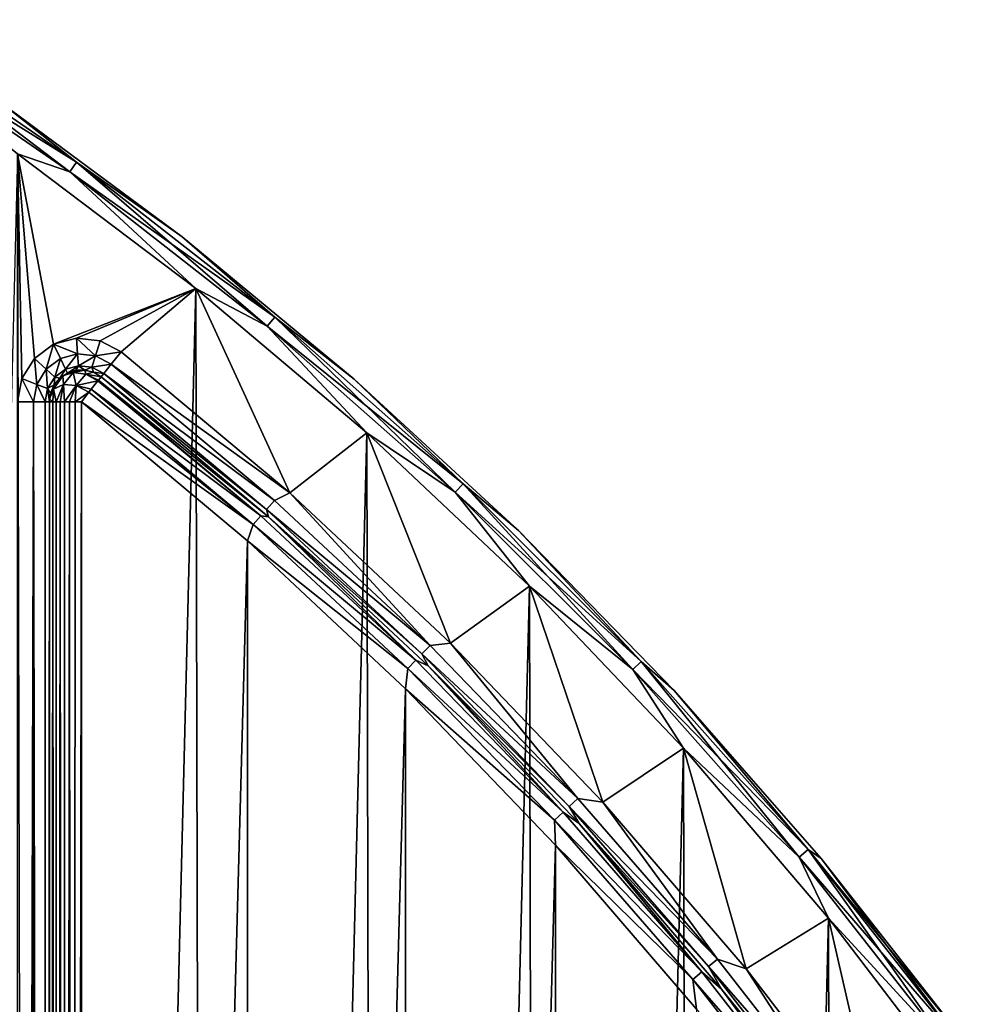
# Model space of a CAD drawing. Header units: millimetres. Extents: x -65 to 65, y -82 to 87.
# Tile 223 of 223: x 38 to 52, y 62 to 77. Entities that reach past the tile are written whole.
import ezdxf

# ---------------------------------------------------------------- set-up
doc = ezdxf.new("R2010")
doc.units = ezdxf.units.MM
doc.header["$LTSCALE"] = 101.851852
for name, color, linetype in [('811', 7, 'CONTINUOUS'), ('812', 7, 'CONTINUOUS'), ('814', 7, 'CONTINUOUS'), ('824', 7, 'CONTINUOUS'), ('947', 7, 'CONTINUOUS'), ('948', 7, 'CONTINUOUS'), ('949', 7, 'CONTINUOUS'), ('952', 7, 'CONTINUOUS'), ('953', 7, 'CONTINUOUS'), ('965', 7, 'CONTINUOUS'), ('966', 7, 'CONTINUOUS'), ('967', 7, 'CONTINUOUS'), ('968', 7, 'CONTINUOUS'), ('971', 7, 'CONTINUOUS'), ('972', 7, 'CONTINUOUS')]:
    doc.layers.add(name, color=color, linetype=linetype)

msp = doc.modelspace()

# ---------------------------------------------------------------- linework, layer by layer
at = {"layer": '811', "linetype": 'CONTINUOUS'}
for points in [[(37.5, 71.098, 75), (37.504, 74.976, 75), (37.569, 71.463, 75), (37.5, 71.098, 75)], [(37.504, 74.976, 75), (40.29, 72.868, 75), (38.065, 71.998, 75), (37.504, 74.976, 75)], [(37.569, 71.463, 75), (37.504, 74.976, 75), (37.766, 71.777, 75), (37.569, 71.463, 75)], [(37.766, 71.777, 75), (37.504, 74.976, 75), (38.065, 71.998, 75), (37.766, 71.777, 75)], [(38.065, 71.998, 75), (40.29, 72.868, 75), (38.423, 72.095, 75), (38.065, 71.998, 75)], [(38.423, 72.095, 75), (40.29, 72.868, 75), (38.792, 72.054, 75), (38.423, 72.095, 75)], [(38.792, 72.054, 75), (40.29, 72.868, 75), (39.121, 71.882, 75), (38.792, 72.054, 75)], [(39.121, 71.882, 75), (40.29, 72.868, 75), (41.757, 69.673, 75), (39.121, 71.882, 75)], [(40.29, 72.868, 75), (42.959, 70.612, 75), (41.757, 69.673, 75), (40.29, 72.868, 75)], [(41.757, 69.673, 75), (42.959, 70.612, 75), (44.269, 67.324, 75), (41.757, 69.673, 75)], [(42.959, 70.612, 75), (45.501, 68.216, 75), (44.269, 67.324, 75), (42.959, 70.612, 75)], [(44.269, 67.324, 75), (45.501, 68.216, 75), (46.649, 64.842, 75), (44.269, 67.324, 75)], [(45.501, 68.216, 75), (47.909, 65.685, 75), (46.649, 64.842, 75), (45.501, 68.216, 75)], [(46.649, 64.842, 75), (47.909, 65.685, 75), (48.89, 62.233, 75), (46.649, 64.842, 75)], [(47.909, 65.685, 75), (50.178, 63.027, 75), (48.89, 62.233, 75), (47.909, 65.685, 75)], [(48.89, 62.233, 75), (50.178, 63.027, 75), (50.986, 59.506, 75), (48.89, 62.233, 75)], [(50.178, 63.027, 75), (52.298, 60.251, 75), (50.986, 59.506, 75), (50.178, 63.027, 75)]]:
    msp.add_3dface(points, dxfattribs=at)
at = {"layer": '812', "linetype": 'CONTINUOUS'}
for points in [[(37.736, -29.809, 87.5), (37.504, 74.976, 87.5), (34.849, -31.775, 87.5), (37.736, -29.809, 87.5)], [(40.29, 72.868, 87.5), (37.504, 74.976, 87.5), (37.736, -29.809, 87.5), (40.29, 72.868, 87.5)], [(40.513, -27.689, 87.5), (40.29, 72.868, 87.5), (37.736, -29.809, 87.5), (40.513, -27.689, 87.5)], [(42.959, 70.612, 87.5), (40.29, 72.868, 87.5), (40.513, -27.689, 87.5), (42.959, 70.612, 87.5)], [(43.172, -25.421, 87.5), (42.959, 70.612, 87.5), (40.513, -27.689, 87.5), (43.172, -25.421, 87.5)], [(45.501, 68.216, 87.5), (42.959, 70.612, 87.5), (43.172, -25.421, 87.5), (45.501, 68.216, 87.5)], [(45.703, -23.013, 87.5), (45.501, 68.216, 87.5), (43.172, -25.421, 87.5), (45.703, -23.013, 87.5)], [(47.909, 65.685, 87.5), (45.501, 68.216, 87.5), (45.703, -23.013, 87.5), (47.909, 65.685, 87.5)], [(48.101, -20.472, 87.5), (47.909, 65.685, 87.5), (45.703, -23.013, 87.5), (48.101, -20.472, 87.5)], [(50.178, 63.027, 87.5), (47.909, 65.685, 87.5), (48.101, -20.472, 87.5), (50.178, 63.027, 87.5)], [(50.357, -17.804, 87.5), (50.178, 63.027, 87.5), (48.101, -20.472, 87.5), (50.357, -17.804, 87.5)], [(52.298, 60.251, 87.5), (50.178, 63.027, 87.5), (50.357, -17.804, 87.5), (52.298, 60.251, 87.5)]]:
    msp.add_3dface(points, dxfattribs=at)
at = {"layer": '814', "linetype": 'CONTINUOUS'}
for points in [[(38, -26.098, 75.5), (38, 71.098, 75.5), (38, -26.098, 84.5), (38, -26.098, 75.5)], [(38, -26.098, 84.5), (38, 71.098, 75.5), (38, 71.098, 84.5), (38, -26.098, 84.5)]]:
    msp.add_3dface(points, dxfattribs=at)
at = {"layer": '824', "linetype": 'CONTINUOUS'}
for points in [[(37.5, -26.098, 75), (37.5, 71.098, 75), (37.75, 71.098, 75.067), (37.5, -26.098, 75)], [(37.75, -26.098, 75.067), (37.5, -26.098, 75), (37.75, 71.098, 75.067), (37.75, -26.098, 75.067)], [(37.933, -26.098, 75.25), (37.75, -26.098, 75.067), (37.75, 71.098, 75.067), (37.933, -26.098, 75.25)], [(37.933, 71.098, 75.25), (37.933, -26.098, 75.25), (37.75, 71.098, 75.067), (37.933, 71.098, 75.25)], [(38, 71.098, 75.5), (38, -26.098, 75.5), (37.933, -26.098, 75.25), (38, 71.098, 75.5)], [(38, 71.098, 75.5), (37.933, -26.098, 75.25), (37.933, 71.098, 75.25), (38, 71.098, 75.5)]]:
    msp.add_3dface(points, dxfattribs=at)
at = {"layer": '947', "linetype": 'CONTINUOUS'}
for points in [[(38.5, -26.098, 85), (38.5, 71.098, 85), (41.095, 68.925, 85), (38.5, -26.098, 85)], [(41.095, -23.925, 85), (38.5, -26.098, 85), (41.095, 68.925, 85), (41.095, -23.925, 85)], [(43.567, 66.613, 85), (41.095, -23.925, 85), (41.095, 68.925, 85), (43.567, 66.613, 85)], [(43.567, -21.613, 85), (41.095, -23.925, 85), (43.567, 66.613, 85), (43.567, -21.613, 85)], [(45.909, 64.17, 85), (43.567, -21.613, 85), (43.567, 66.613, 85), (45.909, 64.17, 85)], [(45.909, -19.17, 85), (43.567, -21.613, 85), (45.909, 64.17, 85), (45.909, -19.17, 85)], [(48.114, 61.603, 85), (45.909, -19.17, 85), (45.909, 64.17, 85), (48.114, 61.603, 85)]]:
    msp.add_3dface(points, dxfattribs=at)
at = {"layer": '948', "linetype": 'CONTINUOUS'}
for points in [[(37.27, 75.754, 87), (40.075, 73.676, 87), (37.27, 75.754, 75.5), (37.27, 75.754, 87)], [(37.27, 75.754, 75.5), (40.075, 73.676, 87), (40.075, 73.676, 75.5), (37.27, 75.754, 75.5)], [(40.075, 73.676, 87), (42.764, 71.452, 87), (40.075, 73.676, 75.5), (40.075, 73.676, 87)], [(40.075, 73.676, 75.5), (42.764, 71.452, 87), (42.764, 71.452, 75.5), (40.075, 73.676, 75.5)], [(42.764, 71.452, 87), (45.33, 69.085, 87), (42.764, 71.452, 75.5), (42.764, 71.452, 87)], [(42.764, 71.452, 75.5), (45.33, 69.085, 87), (45.33, 69.085, 75.5), (42.764, 71.452, 75.5)], [(45.33, 69.085, 87), (47.765, 66.585, 87), (45.33, 69.085, 75.5), (45.33, 69.085, 87)], [(45.33, 69.085, 75.5), (47.765, 66.585, 87), (47.765, 66.585, 75.5), (45.33, 69.085, 75.5)], [(47.765, 66.585, 87), (50.063, 63.958, 87), (47.765, 66.585, 75.5), (47.765, 66.585, 87)], [(47.765, 66.585, 75.5), (50.063, 63.958, 87), (50.063, 63.958, 75.5), (47.765, 66.585, 75.5)], [(50.063, 63.958, 87), (52.216, 61.211, 87), (50.063, 63.958, 75.5), (50.063, 63.958, 87)], [(50.063, 63.958, 75.5), (52.216, 61.211, 87), (52.216, 61.211, 75.5), (50.063, 63.958, 75.5)]]:
    msp.add_3dface(points, dxfattribs=at)
at = {"layer": '949', "linetype": 'CONTINUOUS'}
for points in [[(41.426, 69.299, 84.5), (38.81, 71.49, 84.5), (41.426, 69.299, 75.5), (41.426, 69.299, 84.5)], [(41.426, 69.299, 75.5), (38.81, 71.49, 84.5), (38.81, 71.49, 75.5), (41.426, 69.299, 75.5)], [(43.918, 66.969, 84.5), (41.426, 69.299, 84.5), (43.918, 66.969, 75.5), (43.918, 66.969, 84.5)], [(43.918, 66.969, 75.5), (41.426, 69.299, 84.5), (41.426, 69.299, 75.5), (43.918, 66.969, 75.5)], [(46.279, 64.506, 84.5), (43.918, 66.969, 84.5), (46.279, 64.506, 75.5), (46.279, 64.506, 84.5)], [(46.279, 64.506, 75.5), (43.918, 66.969, 84.5), (43.918, 66.969, 75.5), (46.279, 64.506, 75.5)], [(48.502, 61.918, 84.5), (46.279, 64.506, 84.5), (48.502, 61.918, 75.5), (48.502, 61.918, 84.5)], [(48.502, 61.918, 75.5), (46.279, 64.506, 84.5), (46.279, 64.506, 75.5), (48.502, 61.918, 75.5)], [(50.581, 59.213, 84.5), (48.502, 61.918, 84.5), (50.581, 59.213, 75.5), (50.581, 59.213, 84.5)], [(50.581, 59.213, 75.5), (48.502, 61.918, 84.5), (48.502, 61.918, 75.5), (50.581, 59.213, 75.5)]]:
    msp.add_3dface(points, dxfattribs=at)
at = {"layer": '952', "linetype": 'CONTINUOUS'}
for points in [[(35.089, 76.918, 87.433), (38.318, 74.695, 87.433), (35.188, 77.072, 87.25), (35.089, 76.918, 87.433)], [(37.27, 75.754, 87), (35.188, 77.072, 87.25), (38.426, 74.842, 87.25), (37.27, 75.754, 87)], [(35.188, 77.072, 87.25), (38.318, 74.695, 87.433), (38.426, 74.842, 87.25), (35.188, 77.072, 87.25)], [(35.089, 76.918, 87.433), (37.504, 74.976, 87.5), (38.318, 74.695, 87.433), (35.089, 76.918, 87.433)], [(40.075, 73.676, 87), (37.27, 75.754, 87), (38.426, 74.842, 87.25), (40.075, 73.676, 87)], [(37.504, 74.976, 87.5), (40.29, 72.868, 87.5), (38.318, 74.695, 87.433), (37.504, 74.976, 87.5)], [(38.318, 74.695, 87.433), (41.406, 72.28, 87.433), (38.426, 74.842, 87.25), (38.318, 74.695, 87.433)], [(40.075, 73.676, 87), (38.426, 74.842, 87.25), (41.523, 72.421, 87.25), (40.075, 73.676, 87)], [(38.426, 74.842, 87.25), (41.406, 72.28, 87.433), (41.523, 72.421, 87.25), (38.426, 74.842, 87.25)], [(38.318, 74.695, 87.433), (40.29, 72.868, 87.5), (41.406, 72.28, 87.433), (38.318, 74.695, 87.433)], [(42.764, 71.452, 87), (40.075, 73.676, 87), (41.523, 72.421, 87.25), (42.764, 71.452, 87)], [(40.29, 72.868, 87.5), (42.959, 70.612, 87.5), (41.406, 72.28, 87.433), (40.29, 72.868, 87.5)], [(41.406, 72.28, 87.433), (44.342, 69.684, 87.433), (41.523, 72.421, 87.25), (41.406, 72.28, 87.433)], [(42.764, 71.452, 87), (41.523, 72.421, 87.25), (44.468, 69.817, 87.25), (42.764, 71.452, 87)], [(41.523, 72.421, 87.25), (44.342, 69.684, 87.433), (44.468, 69.817, 87.25), (41.523, 72.421, 87.25)], [(41.406, 72.28, 87.433), (42.959, 70.612, 87.5), (44.342, 69.684, 87.433), (41.406, 72.28, 87.433)], [(45.33, 69.085, 87), (42.764, 71.452, 87), (44.468, 69.817, 87.25), (45.33, 69.085, 87)], [(42.959, 70.612, 87.5), (45.501, 68.216, 87.5), (44.342, 69.684, 87.433), (42.959, 70.612, 87.5)], [(44.342, 69.684, 87.433), (47.116, 66.914, 87.433), (44.468, 69.817, 87.25), (44.342, 69.684, 87.433)], [(45.33, 69.085, 87), (44.468, 69.817, 87.25), (47.249, 67.04, 87.25), (45.33, 69.085, 87)], [(44.468, 69.817, 87.25), (47.116, 66.914, 87.433), (47.249, 67.04, 87.25), (44.468, 69.817, 87.25)], [(44.342, 69.684, 87.433), (45.501, 68.216, 87.5), (47.116, 66.914, 87.433), (44.342, 69.684, 87.433)], [(47.765, 66.585, 87), (45.33, 69.085, 87), (47.249, 67.04, 87.25), (47.765, 66.585, 87)], [(45.501, 68.216, 87.5), (47.909, 65.685, 87.5), (47.116, 66.914, 87.433), (45.501, 68.216, 87.5)], [(47.116, 66.914, 87.433), (49.717, 63.982, 87.433), (47.249, 67.04, 87.25), (47.116, 66.914, 87.433)], [(47.765, 66.585, 87), (47.249, 67.04, 87.25), (49.858, 64.099, 87.25), (47.765, 66.585, 87)], [(47.249, 67.04, 87.25), (49.717, 63.982, 87.433), (49.858, 64.099, 87.25), (47.249, 67.04, 87.25)], [(47.116, 66.914, 87.433), (47.909, 65.685, 87.5), (49.717, 63.982, 87.433), (47.116, 66.914, 87.433)], [(50.063, 63.958, 87), (47.765, 66.585, 87), (49.858, 64.099, 87.25), (50.063, 63.958, 87)], [(47.909, 65.685, 87.5), (50.178, 63.027, 87.5), (49.717, 63.982, 87.433), (47.909, 65.685, 87.5)], [(49.717, 63.982, 87.433), (52.136, 60.897, 87.433), (49.858, 64.099, 87.25), (49.717, 63.982, 87.433)], [(50.063, 63.958, 87), (49.858, 64.099, 87.25), (52.284, 61.006, 87.25), (50.063, 63.958, 87)], [(49.858, 64.099, 87.25), (52.136, 60.897, 87.433), (52.284, 61.006, 87.25), (49.858, 64.099, 87.25)], [(49.717, 63.982, 87.433), (50.178, 63.027, 87.5), (52.136, 60.897, 87.433), (49.717, 63.982, 87.433)], [(52.216, 61.211, 87), (50.063, 63.958, 87), (52.284, 61.006, 87.25), (52.216, 61.211, 87)], [(50.178, 63.027, 87.5), (52.298, 60.251, 87.5), (52.136, 60.897, 87.433), (50.178, 63.027, 87.5)]]:
    msp.add_3dface(points, dxfattribs=at)
at = {"layer": '953', "linetype": 'CONTINUOUS'}
for points in [[(35.188, 77.072, 75.25), (38.426, 74.843, 75.25), (35.089, 76.918, 75.067), (35.188, 77.072, 75.25)], [(35.188, 77.072, 75.25), (37.27, 75.754, 75.5), (38.426, 74.843, 75.25), (35.188, 77.072, 75.25)], [(37.504, 74.976, 75), (35.089, 76.918, 75.067), (38.318, 74.695, 75.067), (37.504, 74.976, 75)], [(35.089, 76.918, 75.067), (38.426, 74.843, 75.25), (38.318, 74.695, 75.067), (35.089, 76.918, 75.067)], [(37.27, 75.754, 75.5), (40.075, 73.676, 75.5), (38.426, 74.843, 75.25), (37.27, 75.754, 75.5)], [(40.29, 72.868, 75), (37.504, 74.976, 75), (38.318, 74.695, 75.067), (40.29, 72.868, 75)], [(38.426, 74.843, 75.25), (41.523, 72.421, 75.25), (38.318, 74.695, 75.067), (38.426, 74.843, 75.25)], [(38.426, 74.843, 75.25), (40.075, 73.676, 75.5), (41.523, 72.421, 75.25), (38.426, 74.843, 75.25)], [(40.29, 72.868, 75), (38.318, 74.695, 75.067), (41.406, 72.281, 75.067), (40.29, 72.868, 75)], [(38.318, 74.695, 75.067), (41.523, 72.421, 75.25), (41.406, 72.281, 75.067), (38.318, 74.695, 75.067)], [(40.075, 73.676, 75.5), (42.764, 71.452, 75.5), (41.523, 72.421, 75.25), (40.075, 73.676, 75.5)], [(42.959, 70.612, 75), (40.29, 72.868, 75), (41.406, 72.281, 75.067), (42.959, 70.612, 75)], [(41.523, 72.421, 75.25), (44.468, 69.817, 75.25), (41.406, 72.281, 75.067), (41.523, 72.421, 75.25)], [(41.523, 72.421, 75.25), (42.764, 71.452, 75.5), (44.468, 69.817, 75.25), (41.523, 72.421, 75.25)], [(42.959, 70.612, 75), (41.406, 72.281, 75.067), (44.342, 69.684, 75.067), (42.959, 70.612, 75)], [(41.406, 72.281, 75.067), (44.468, 69.817, 75.25), (44.342, 69.684, 75.067), (41.406, 72.281, 75.067)], [(42.764, 71.452, 75.5), (45.33, 69.085, 75.5), (44.468, 69.817, 75.25), (42.764, 71.452, 75.5)], [(45.501, 68.216, 75), (42.959, 70.612, 75), (44.342, 69.684, 75.067), (45.501, 68.216, 75)], [(44.468, 69.817, 75.25), (47.25, 67.04, 75.25), (44.342, 69.684, 75.067), (44.468, 69.817, 75.25)], [(44.468, 69.817, 75.25), (45.33, 69.085, 75.5), (47.25, 67.04, 75.25), (44.468, 69.817, 75.25)], [(45.501, 68.216, 75), (44.342, 69.684, 75.067), (47.116, 66.914, 75.067), (45.501, 68.216, 75)], [(44.342, 69.684, 75.067), (47.25, 67.04, 75.25), (47.116, 66.914, 75.067), (44.342, 69.684, 75.067)], [(45.33, 69.085, 75.5), (47.765, 66.585, 75.5), (47.25, 67.04, 75.25), (45.33, 69.085, 75.5)], [(47.909, 65.685, 75), (45.501, 68.216, 75), (47.116, 66.914, 75.067), (47.909, 65.685, 75)], [(47.25, 67.04, 75.25), (49.858, 64.099, 75.25), (47.116, 66.914, 75.067), (47.25, 67.04, 75.25)], [(47.25, 67.04, 75.25), (47.765, 66.585, 75.5), (49.858, 64.099, 75.25), (47.25, 67.04, 75.25)], [(47.909, 65.685, 75), (47.116, 66.914, 75.067), (49.718, 63.982, 75.067), (47.909, 65.685, 75)], [(47.116, 66.914, 75.067), (49.858, 64.099, 75.25), (49.718, 63.982, 75.067), (47.116, 66.914, 75.067)], [(47.765, 66.585, 75.5), (50.063, 63.958, 75.5), (49.858, 64.099, 75.25), (47.765, 66.585, 75.5)], [(50.178, 63.027, 75), (47.909, 65.685, 75), (49.718, 63.982, 75.067), (50.178, 63.027, 75)], [(49.858, 64.099, 75.25), (52.284, 61.006, 75.25), (49.718, 63.982, 75.067), (49.858, 64.099, 75.25)], [(50.063, 63.958, 75.5), (52.216, 61.211, 75.5), (49.858, 64.099, 75.25), (50.063, 63.958, 75.5)], [(49.858, 64.099, 75.25), (52.216, 61.211, 75.5), (52.284, 61.006, 75.25), (49.858, 64.099, 75.25)], [(50.178, 63.027, 75), (49.718, 63.982, 75.067), (52.137, 60.897, 75.067), (50.178, 63.027, 75)], [(49.718, 63.982, 75.067), (52.284, 61.006, 75.25), (52.137, 60.897, 75.067), (49.718, 63.982, 75.067)], [(52.298, 60.251, 75), (50.178, 63.027, 75), (52.137, 60.897, 75.067), (52.298, 60.251, 75)]]:
    msp.add_3dface(points, dxfattribs=at)
at = {"layer": '965', "linetype": 'CONTINUOUS'}
for points in [[(38.555, 71.595, 84.5), (38.282, 71.548, 84.5), (38.555, 71.595, 75.5), (38.555, 71.595, 84.5)], [(38.555, 71.595, 75.5), (38.282, 71.548, 84.5), (38.415, 71.591, 75.5), (38.555, 71.595, 75.5)], [(38.415, 71.591, 75.5), (38.282, 71.548, 84.5), (38.282, 71.548, 75.5), (38.415, 71.591, 75.5)], [(38.69, 71.56, 84.5), (38.555, 71.595, 84.5), (38.69, 71.56, 75.5), (38.69, 71.56, 84.5)], [(38.69, 71.56, 75.5), (38.555, 71.595, 84.5), (38.555, 71.595, 75.5), (38.69, 71.56, 75.5)], [(38.21, 71.505, 84.5), (38.076, 71.364, 84.5), (38.166, 71.47, 75.5), (38.21, 71.505, 84.5)], [(38.166, 71.47, 75.5), (38.076, 71.364, 84.5), (38.076, 71.364, 75.5), (38.166, 71.47, 75.5)], [(38.282, 71.548, 75.5), (38.21, 71.505, 84.5), (38.166, 71.47, 75.5), (38.282, 71.548, 75.5)], [(38.282, 71.548, 84.5), (38.21, 71.505, 84.5), (38.282, 71.548, 75.5), (38.282, 71.548, 84.5)], [(38.81, 71.49, 75.5), (38.81, 71.49, 84.5), (38.69, 71.56, 84.5), (38.81, 71.49, 75.5)], [(38.81, 71.49, 75.5), (38.69, 71.56, 84.5), (38.69, 71.56, 75.5), (38.81, 71.49, 75.5)], [(38.076, 71.364, 84.5), (38.002, 71.143, 84.5), (38.076, 71.364, 75.5), (38.076, 71.364, 84.5)], [(38.076, 71.364, 75.5), (38.002, 71.143, 84.5), (38.019, 71.236, 75.5), (38.076, 71.364, 75.5)], [(38, 71.098, 84.5), (38, 71.098, 75.5), (38.019, 71.236, 75.5), (38, 71.098, 84.5)], [(38.002, 71.143, 84.5), (38, 71.098, 84.5), (38.019, 71.236, 75.5), (38.002, 71.143, 84.5)]]:
    msp.add_3dface(points, dxfattribs=at)
at = {"layer": '966', "linetype": 'CONTINUOUS'}
for points in [[(38, -26.098, 84.5), (38, 71.098, 84.5), (38.053, 71.098, 84.724), (38, -26.098, 84.5)], [(38.019, -26.098, 84.638), (38, -26.098, 84.5), (38.053, 71.098, 84.724), (38.019, -26.098, 84.638)], [(38.046, -26.098, 84.709), (38.019, -26.098, 84.638), (38.053, 71.098, 84.724), (38.046, -26.098, 84.709)], [(38.101, -26.098, 84.802), (38.046, -26.098, 84.709), (38.053, 71.098, 84.724), (38.101, -26.098, 84.802)], [(38.106, 71.098, 84.808), (38.101, -26.098, 84.802), (38.053, 71.098, 84.724), (38.106, 71.098, 84.808)], [(38.111, -26.098, 84.815), (38.101, -26.098, 84.802), (38.106, 71.098, 84.808), (38.111, -26.098, 84.815)], [(38.167, 71.098, 84.873), (38.111, -26.098, 84.815), (38.106, 71.098, 84.808), (38.167, 71.098, 84.873)], [(38.22, -26.098, 84.914), (38.111, -26.098, 84.815), (38.167, 71.098, 84.873), (38.22, -26.098, 84.914)], [(38.237, 71.098, 84.925), (38.22, -26.098, 84.914), (38.167, 71.098, 84.873), (38.237, 71.098, 84.925)], [(38.354, -26.098, 84.978), (38.22, -26.098, 84.914), (38.315, 71.098, 84.965), (38.354, -26.098, 84.978)], [(38.315, 71.098, 84.965), (38.22, -26.098, 84.914), (38.237, 71.098, 84.925), (38.315, 71.098, 84.965)], [(38.401, 71.098, 84.99), (38.354, -26.098, 84.978), (38.315, 71.098, 84.965), (38.401, 71.098, 84.99)], [(38.5, 71.098, 85), (38.5, -26.098, 85), (38.354, -26.098, 84.978), (38.5, 71.098, 85)], [(38.5, 71.098, 85), (38.354, -26.098, 84.978), (38.401, 71.098, 84.99), (38.5, 71.098, 85)]]:
    msp.add_3dface(points, dxfattribs=at)
at = {"layer": '967', "linetype": 'CONTINUOUS'}
for points in [[(41.306, 69.315, 84.75), (38.655, 71.294, 84.933), (38.758, 71.424, 84.778), (41.306, 69.315, 84.75)], [(38.769, 71.437, 84.75), (41.306, 69.315, 84.75), (38.758, 71.424, 84.778), (38.769, 71.437, 84.75)], [(38.81, 71.49, 84.5), (41.426, 69.299, 84.5), (38.769, 71.437, 84.75), (38.81, 71.49, 84.5)], [(41.426, 69.299, 84.5), (41.306, 69.315, 84.75), (38.769, 71.437, 84.75), (41.426, 69.299, 84.5)], [(38.655, 71.294, 84.933), (41.185, 69.178, 84.933), (38.619, 71.247, 84.962), (38.655, 71.294, 84.933)], [(41.185, 69.178, 84.933), (38.655, 71.294, 84.933), (41.306, 69.315, 84.75), (41.185, 69.178, 84.933)], [(41.185, 69.178, 84.933), (38.5, 71.098, 85), (38.619, 71.247, 84.962), (41.185, 69.178, 84.933)], [(41.095, 68.925, 85), (38.5, 71.098, 85), (41.185, 69.178, 84.933), (41.095, 68.925, 85)], [(43.728, 67.062, 84.75), (41.185, 69.178, 84.933), (41.306, 69.315, 84.75), (43.728, 67.062, 84.75)], [(41.426, 69.299, 84.5), (43.728, 67.062, 84.75), (41.306, 69.315, 84.75), (41.426, 69.299, 84.5)], [(41.426, 69.299, 84.5), (43.918, 66.969, 84.5), (43.728, 67.062, 84.75), (41.426, 69.299, 84.5)], [(43.6, 66.931, 84.933), (41.095, 68.925, 85), (41.185, 69.178, 84.933), (43.6, 66.931, 84.933)], [(43.6, 66.931, 84.933), (41.185, 69.178, 84.933), (43.728, 67.062, 84.75), (43.6, 66.931, 84.933)], [(43.567, 66.613, 85), (41.095, 68.925, 85), (43.6, 66.931, 84.933), (43.567, 66.613, 85)], [(46.027, 64.683, 84.75), (43.6, 66.931, 84.933), (43.728, 67.062, 84.75), (46.027, 64.683, 84.75)], [(43.918, 66.969, 84.5), (46.027, 64.683, 84.75), (43.728, 67.062, 84.75), (43.918, 66.969, 84.5)], [(43.918, 66.969, 84.5), (46.279, 64.506, 84.5), (46.027, 64.683, 84.75), (43.918, 66.969, 84.5)], [(45.892, 64.559, 84.933), (43.567, 66.613, 85), (43.6, 66.931, 84.933), (45.892, 64.559, 84.933)], [(45.892, 64.559, 84.933), (43.6, 66.931, 84.933), (46.027, 64.683, 84.75), (45.892, 64.559, 84.933)], [(45.909, 64.17, 85), (43.567, 66.613, 85), (45.892, 64.559, 84.933), (45.909, 64.17, 85)], [(48.197, 62.186, 84.75), (45.892, 64.559, 84.933), (46.027, 64.683, 84.75), (48.197, 62.186, 84.75)], [(46.279, 64.506, 84.5), (48.197, 62.186, 84.75), (46.027, 64.683, 84.75), (46.279, 64.506, 84.5)], [(48.055, 62.07, 84.933), (45.909, 64.17, 85), (45.892, 64.559, 84.933), (48.055, 62.07, 84.933)], [(48.055, 62.07, 84.933), (45.892, 64.559, 84.933), (48.197, 62.186, 84.75), (48.055, 62.07, 84.933)], [(46.279, 64.506, 84.5), (48.502, 61.918, 84.5), (48.197, 62.186, 84.75), (46.279, 64.506, 84.5)], [(48.114, 61.603, 85), (45.909, 64.17, 85), (48.055, 62.07, 84.933), (48.114, 61.603, 85)], [(50.231, 59.578, 84.75), (48.055, 62.07, 84.933), (48.197, 62.186, 84.75), (50.231, 59.578, 84.75)], [(48.502, 61.918, 84.5), (50.231, 59.578, 84.75), (48.197, 62.186, 84.75), (48.502, 61.918, 84.5)], [(50.083, 59.469, 84.933), (48.114, 61.603, 85), (48.055, 62.07, 84.933), (50.083, 59.469, 84.933)], [(50.083, 59.469, 84.933), (48.055, 62.07, 84.933), (50.231, 59.578, 84.75), (50.083, 59.469, 84.933)], [(48.502, 61.918, 84.5), (50.581, 59.213, 84.5), (50.231, 59.578, 84.75), (48.502, 61.918, 84.5)]]:
    msp.add_3dface(points, dxfattribs=at)
at = {"layer": '968', "linetype": 'CONTINUOUS'}
for points in [[(39.121, 71.882, 75), (41.757, 69.673, 75), (38.966, 71.686, 75.067), (39.121, 71.882, 75)], [(41.516, 69.553, 75.067), (38.852, 71.542, 75.25), (38.966, 71.686, 75.067), (41.516, 69.553, 75.067)], [(41.757, 69.673, 75), (41.516, 69.553, 75.067), (38.966, 71.686, 75.067), (41.757, 69.673, 75)], [(41.395, 69.416, 75.25), (38.81, 71.49, 75.5), (38.852, 71.542, 75.25), (41.395, 69.416, 75.25)], [(41.426, 69.299, 75.5), (38.81, 71.49, 75.5), (41.395, 69.416, 75.25), (41.426, 69.299, 75.5)], [(41.395, 69.416, 75.25), (38.852, 71.542, 75.25), (41.516, 69.553, 75.067), (41.395, 69.416, 75.25)], [(41.757, 69.673, 75), (43.95, 67.288, 75.067), (41.516, 69.553, 75.067), (41.757, 69.673, 75)], [(41.757, 69.673, 75), (44.269, 67.324, 75), (43.95, 67.288, 75.067), (41.757, 69.673, 75)], [(43.95, 67.288, 75.067), (41.395, 69.416, 75.25), (41.516, 69.553, 75.067), (43.95, 67.288, 75.067)], [(43.822, 67.157, 75.25), (41.426, 69.299, 75.5), (41.395, 69.416, 75.25), (43.822, 67.157, 75.25)], [(43.822, 67.157, 75.25), (41.395, 69.416, 75.25), (43.95, 67.288, 75.067), (43.822, 67.157, 75.25)], [(43.918, 66.969, 75.5), (41.426, 69.299, 75.5), (43.822, 67.157, 75.25), (43.918, 66.969, 75.5)], [(46.261, 64.897, 75.067), (43.822, 67.157, 75.25), (43.95, 67.288, 75.067), (46.261, 64.897, 75.067)], [(44.269, 67.324, 75), (46.261, 64.897, 75.067), (43.95, 67.288, 75.067), (44.269, 67.324, 75)], [(44.269, 67.324, 75), (46.649, 64.842, 75), (46.261, 64.897, 75.067), (44.269, 67.324, 75)], [(46.125, 64.774, 75.25), (43.918, 66.969, 75.5), (43.822, 67.157, 75.25), (46.125, 64.774, 75.25)], [(46.125, 64.774, 75.25), (43.822, 67.157, 75.25), (46.261, 64.897, 75.067), (46.125, 64.774, 75.25)], [(46.279, 64.506, 75.5), (43.918, 66.969, 75.5), (46.125, 64.774, 75.25), (46.279, 64.506, 75.5)], [(48.441, 62.388, 75.067), (46.125, 64.774, 75.25), (46.261, 64.897, 75.067), (48.441, 62.388, 75.067)], [(46.649, 64.842, 75), (48.441, 62.388, 75.067), (46.261, 64.897, 75.067), (46.649, 64.842, 75)], [(46.649, 64.842, 75), (48.89, 62.233, 75), (48.441, 62.388, 75.067), (46.649, 64.842, 75)], [(48.3, 62.271, 75.25), (46.279, 64.506, 75.5), (46.125, 64.774, 75.25), (48.3, 62.271, 75.25)], [(48.3, 62.271, 75.25), (46.125, 64.774, 75.25), (48.441, 62.388, 75.067), (48.3, 62.271, 75.25)], [(48.502, 61.918, 75.5), (46.279, 64.506, 75.5), (48.3, 62.271, 75.25), (48.502, 61.918, 75.5)], [(50.486, 59.766, 75.067), (48.3, 62.271, 75.25), (48.441, 62.388, 75.067), (50.486, 59.766, 75.067)], [(48.89, 62.233, 75), (50.486, 59.766, 75.067), (48.441, 62.388, 75.067), (48.89, 62.233, 75)], [(50.338, 59.657, 75.25), (48.502, 61.918, 75.5), (48.3, 62.271, 75.25), (50.338, 59.657, 75.25)], [(50.338, 59.657, 75.25), (48.3, 62.271, 75.25), (50.486, 59.766, 75.067), (50.338, 59.657, 75.25)], [(48.89, 62.233, 75), (50.986, 59.506, 75), (50.486, 59.766, 75.067), (48.89, 62.233, 75)], [(50.581, 59.213, 75.5), (48.502, 61.918, 75.5), (50.338, 59.657, 75.25), (50.581, 59.213, 75.5)]]:
    msp.add_3dface(points, dxfattribs=at)
at = {"layer": '971', "linetype": 'CONTINUOUS'}
for points in [[(38.282, 71.548, 84.5), (38.555, 71.595, 84.5), (38.372, 71.559, 84.644), (38.282, 71.548, 84.5)], [(38.372, 71.559, 84.644), (38.555, 71.595, 84.5), (38.568, 71.53, 84.743), (38.372, 71.559, 84.644)], [(38.555, 71.595, 84.5), (38.69, 71.56, 84.5), (38.568, 71.53, 84.743), (38.555, 71.595, 84.5)], [(38.076, 71.364, 84.5), (38.21, 71.505, 84.5), (38.067, 71.294, 84.656), (38.076, 71.364, 84.5)], [(38.21, 71.505, 84.5), (38.219, 71.371, 84.81), (38.067, 71.294, 84.656), (38.21, 71.505, 84.5)], [(38.21, 71.505, 84.5), (38.282, 71.548, 84.5), (38.372, 71.559, 84.644), (38.21, 71.505, 84.5)], [(38.219, 71.371, 84.81), (38.21, 71.505, 84.5), (38.372, 71.559, 84.644), (38.219, 71.371, 84.81)], [(38.419, 71.354, 84.922), (38.219, 71.371, 84.81), (38.372, 71.559, 84.644), (38.419, 71.354, 84.922)], [(38.419, 71.354, 84.922), (38.372, 71.559, 84.644), (38.568, 71.53, 84.743), (38.419, 71.354, 84.922)], [(38.758, 71.424, 84.778), (38.419, 71.354, 84.922), (38.568, 71.53, 84.743), (38.758, 71.424, 84.778)], [(38.758, 71.424, 84.778), (38.655, 71.294, 84.933), (38.419, 71.354, 84.922), (38.758, 71.424, 84.778)], [(38.69, 71.56, 84.5), (38.81, 71.49, 84.5), (38.568, 71.53, 84.743), (38.69, 71.56, 84.5)], [(38.81, 71.49, 84.5), (38.769, 71.437, 84.75), (38.568, 71.53, 84.743), (38.81, 71.49, 84.5)], [(38.769, 71.437, 84.75), (38.758, 71.424, 84.778), (38.568, 71.53, 84.743), (38.769, 71.437, 84.75)], [(38.002, 71.143, 84.5), (38.076, 71.364, 84.5), (38.067, 71.294, 84.656), (38.002, 71.143, 84.5)], [(38.053, 71.098, 84.724), (38.002, 71.143, 84.5), (38.067, 71.294, 84.656), (38.053, 71.098, 84.724)], [(38.106, 71.098, 84.808), (38.053, 71.098, 84.724), (38.067, 71.294, 84.656), (38.106, 71.098, 84.808)], [(38.219, 71.371, 84.81), (38.106, 71.098, 84.808), (38.067, 71.294, 84.656), (38.219, 71.371, 84.81)], [(38.167, 71.098, 84.873), (38.106, 71.098, 84.808), (38.219, 71.371, 84.81), (38.167, 71.098, 84.873)], [(38.237, 71.098, 84.925), (38.167, 71.098, 84.873), (38.219, 71.371, 84.81), (38.237, 71.098, 84.925)], [(38.419, 71.354, 84.922), (38.237, 71.098, 84.925), (38.219, 71.371, 84.81), (38.419, 71.354, 84.922)], [(38.315, 71.098, 84.965), (38.237, 71.098, 84.925), (38.419, 71.354, 84.922), (38.315, 71.098, 84.965)], [(38.401, 71.098, 84.99), (38.315, 71.098, 84.965), (38.419, 71.354, 84.922), (38.401, 71.098, 84.99)], [(38.619, 71.247, 84.962), (38.401, 71.098, 84.99), (38.419, 71.354, 84.922), (38.619, 71.247, 84.962)], [(38.655, 71.294, 84.933), (38.619, 71.247, 84.962), (38.419, 71.354, 84.922), (38.655, 71.294, 84.933)], [(38, 71.098, 84.5), (38.002, 71.143, 84.5), (38.053, 71.098, 84.724), (38, 71.098, 84.5)], [(38.619, 71.247, 84.962), (38.5, 71.098, 85), (38.401, 71.098, 84.99), (38.619, 71.247, 84.962)]]:
    msp.add_3dface(points, dxfattribs=at)
at = {"layer": '972', "linetype": 'CONTINUOUS'}
for points in [[(38.065, 71.998, 75), (38.423, 72.095, 75), (38.442, 71.846, 75.067), (38.065, 71.998, 75)], [(38.423, 72.095, 75), (38.792, 72.054, 75), (38.719, 71.815, 75.067), (38.423, 72.095, 75)], [(38.442, 71.846, 75.067), (38.423, 72.095, 75), (38.719, 71.815, 75.067), (38.442, 71.846, 75.067)], [(38.792, 72.054, 75), (39.121, 71.882, 75), (38.719, 71.815, 75.067), (38.792, 72.054, 75)], [(37.766, 71.777, 75), (38.065, 71.998, 75), (37.95, 71.607, 75.067), (37.766, 71.777, 75)], [(37.95, 71.607, 75.067), (38.065, 71.998, 75), (38.173, 71.773, 75.067), (37.95, 71.607, 75.067)], [(38.173, 71.773, 75.067), (38.065, 71.998, 75), (38.442, 71.846, 75.067), (38.173, 71.773, 75.067)], [(39.121, 71.882, 75), (38.966, 71.686, 75.067), (38.719, 71.815, 75.067), (39.121, 71.882, 75)], [(37.569, 71.463, 75), (37.766, 71.777, 75), (37.802, 71.371, 75.067), (37.569, 71.463, 75)], [(37.802, 71.371, 75.067), (37.766, 71.777, 75), (37.95, 71.607, 75.067), (37.802, 71.371, 75.067)], [(37.95, 71.607, 75.067), (38.173, 71.773, 75.067), (38.084, 71.483, 75.25), (37.95, 71.607, 75.067)], [(38.173, 71.773, 75.067), (38.253, 71.608, 75.25), (38.084, 71.483, 75.25), (38.173, 71.773, 75.067)], [(38.173, 71.773, 75.067), (38.442, 71.846, 75.067), (38.253, 71.608, 75.25), (38.173, 71.773, 75.067)], [(38.442, 71.846, 75.067), (38.456, 71.663, 75.25), (38.253, 71.608, 75.25), (38.442, 71.846, 75.067)], [(38.442, 71.846, 75.067), (38.719, 71.815, 75.067), (38.456, 71.663, 75.25), (38.442, 71.846, 75.067)], [(38.719, 71.815, 75.067), (38.666, 71.64, 75.25), (38.456, 71.663, 75.25), (38.719, 71.815, 75.067)], [(38.719, 71.815, 75.067), (38.966, 71.686, 75.067), (38.666, 71.64, 75.25), (38.719, 71.815, 75.067)], [(37.802, 71.371, 75.067), (37.95, 71.607, 75.067), (37.972, 71.305, 75.25), (37.802, 71.371, 75.067)], [(37.95, 71.607, 75.067), (38.084, 71.483, 75.25), (37.972, 71.305, 75.25), (37.95, 71.607, 75.067)], [(38.253, 71.608, 75.25), (38.166, 71.47, 75.5), (38.084, 71.483, 75.25), (38.253, 71.608, 75.25)], [(38.282, 71.548, 75.5), (38.166, 71.47, 75.5), (38.253, 71.608, 75.25), (38.282, 71.548, 75.5)], [(38.456, 71.663, 75.25), (38.282, 71.548, 75.5), (38.253, 71.608, 75.25), (38.456, 71.663, 75.25)], [(38.415, 71.591, 75.5), (38.282, 71.548, 75.5), (38.456, 71.663, 75.25), (38.415, 71.591, 75.5)], [(38.555, 71.595, 75.5), (38.415, 71.591, 75.5), (38.456, 71.663, 75.25), (38.555, 71.595, 75.5)], [(38.666, 71.64, 75.25), (38.555, 71.595, 75.5), (38.456, 71.663, 75.25), (38.666, 71.64, 75.25)], [(38.69, 71.56, 75.5), (38.555, 71.595, 75.5), (38.666, 71.64, 75.25), (38.69, 71.56, 75.5)], [(38.966, 71.686, 75.067), (38.852, 71.542, 75.25), (38.666, 71.64, 75.25), (38.966, 71.686, 75.067)], [(38.852, 71.542, 75.25), (38.69, 71.56, 75.5), (38.666, 71.64, 75.25), (38.852, 71.542, 75.25)], [(37.5, 71.098, 75), (37.569, 71.463, 75), (37.75, 71.098, 75.067), (37.5, 71.098, 75)], [(37.75, 71.098, 75.067), (37.569, 71.463, 75), (37.802, 71.371, 75.067), (37.75, 71.098, 75.067)], [(38.084, 71.483, 75.25), (38.076, 71.364, 75.5), (37.972, 71.305, 75.25), (38.084, 71.483, 75.25)], [(38.166, 71.47, 75.5), (38.076, 71.364, 75.5), (38.084, 71.483, 75.25), (38.166, 71.47, 75.5)], [(38.852, 71.542, 75.25), (38.81, 71.49, 75.5), (38.69, 71.56, 75.5), (38.852, 71.542, 75.25)], [(37.933, 71.098, 75.25), (37.75, 71.098, 75.067), (37.802, 71.371, 75.067), (37.933, 71.098, 75.25)], [(37.933, 71.098, 75.25), (37.802, 71.371, 75.067), (37.972, 71.305, 75.25), (37.933, 71.098, 75.25)], [(38, 71.098, 75.5), (37.933, 71.098, 75.25), (37.972, 71.305, 75.25), (38, 71.098, 75.5)], [(38.076, 71.364, 75.5), (38.019, 71.236, 75.5), (37.972, 71.305, 75.25), (38.076, 71.364, 75.5)], [(38.019, 71.236, 75.5), (38, 71.098, 75.5), (37.972, 71.305, 75.25), (38.019, 71.236, 75.5)]]:
    msp.add_3dface(points, dxfattribs=at)

doc.saveas('drawing.dxf')
